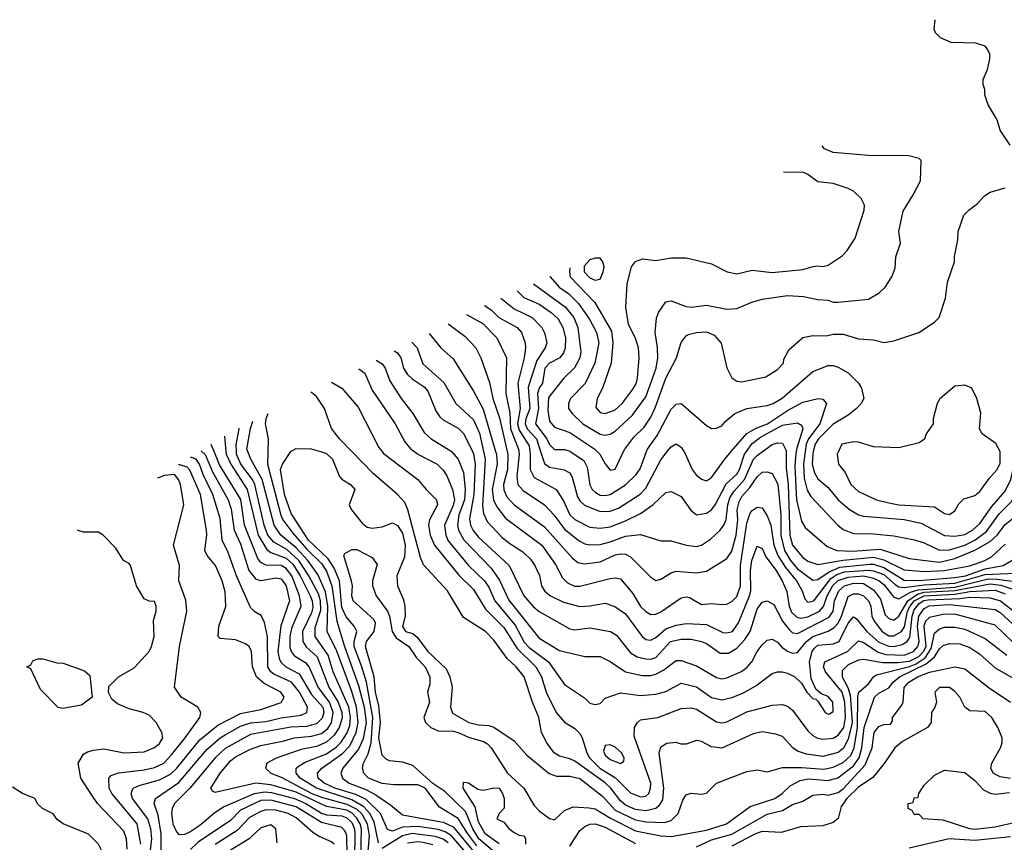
# Model space of a CAD drawing. Header units: inches. Extents: x 1793389 to 1900389, y 320802 to 470796.
# Tile 163 of 256: x 1805698 to 1809586, y 388457 to 391706. Entities that reach past the tile are written whole.
import ezdxf

# ---------------------------------------------------------------- set-up
doc = ezdxf.new("R2010")
doc.units = ezdxf.units.IN
doc.header["$MEASUREMENT"] = 0
doc.layers.add('B8308', color=7, linetype='Continuous')
doc.layers.add('B8309', color=7, linetype='Continuous')

msp = doc.modelspace()

# ---------------------------------------------------------------- linework, layer by layer
at = {"layer": 'B8308', "color": 2}
for points, elevation in [([(1806417.6, 390000), (1806430, 389988), (1806459.9, 389919.9), (1806521.1, 389810), (1806533.1, 389773.1), (1806544.4, 389690), (1806570, 389636), (1806602.6, 389530), (1806630, 389496.2), (1806650, 389491.3), (1806710, 389501.1), (1806730, 389498), (1806750.8, 389470), (1806763.1, 389410), (1806728.7, 389311.3), (1806718, 389210), (1806722.4, 389182.4), (1806728.9, 389168.9), (1806749.6, 389150), (1806801.8, 389121.8), (1806850, 389040.5), (1806895.3, 388990), (1806899.2, 388970), (1806893, 388947), (1806870, 388925.3), (1806830, 388914.4), (1806769, 388911), (1806610, 388882.3), (1806510, 388827.2), (1806469.7, 388790), (1806369.8, 388670.2), (1806309.6, 388610), (1806299.6, 388590), (1806297.6, 388570), (1806302.9, 388530), (1806317.5, 388497.5), (1806327, 388487), (1806350, 388489.5), (1806370, 388497.6), (1806410, 388525.1), (1806470, 388576.3), (1806503, 388597), (1806625.5, 388650), (1806664.2, 388655.8), (1806692.9, 388652.9), (1806783.6, 388630), (1806828.3, 388610), (1806890, 388572.4), (1806910, 388565.3), (1806970, 388560.7), (1806990, 388553.8), (1807010, 388534.5), (1807019.8, 388510), (1807021.3, 388490), (1807020.6, 388390)], 282), ([(1807044, 388336), (1807047.9, 388510), (1807043, 388530), (1807030, 388552.7), (1807011.6, 388571.6), (1806990, 388583.2), (1806910, 388598.6), (1806790, 388654.4), (1806690, 388684), (1806630, 388689.8), (1806470, 388653.2), (1806459, 388659), (1806453.2, 388670), (1806489.6, 388730), (1806530, 388778.4), (1806550, 388794.9), (1806610, 388825.3), (1806650, 388838.9), (1806742.9, 388857.1), (1806782, 388870), (1806850, 388875.5), (1806890, 388886.9), (1806914.3, 388905.8), (1806930, 388928.5), (1806936.5, 388970), (1806922, 389010), (1806876.8, 389070), (1806841.7, 389150), (1806830, 389163.5), (1806787.3, 389190), (1806771.3, 389210), (1806765.7, 389225.7), (1806765.6, 389270), (1806773.5, 389306.5), (1806809.7, 389390), (1806803.5, 389430), (1806773, 389510), (1806750, 389538.7), (1806730, 389549.8), (1806670, 389551.2), (1806650, 389561.6), (1806638, 389578), (1806586.2, 389710), (1806571.3, 389811.3), (1806487.2, 389947.2), (1806465.9, 390000)], 278), ([(1806512.3, 390000), (1806513.1, 389990), (1806531.8, 389950), (1806596.1, 389850), (1806639.3, 389670), (1806673.8, 389613.8), (1806690, 389601.7), (1806750, 389579.8), (1806776.1, 389556.1), (1806805.7, 389510), (1806845.6, 389430), (1806853.5, 389410), (1806855.1, 389384.9), (1806850, 389363.8), (1806814.7, 389290), (1806815.8, 389250), (1806828.8, 389228.8), (1806872.2, 389190), (1806918.8, 389070), (1806955.7, 389010), (1806969.8, 388970), (1806971.4, 388948.6), (1806960.3, 388910), (1806940, 388880), (1806910, 388852.6), (1806870, 388835.8), (1806810, 388823.6), (1806711.2, 388788.8), (1806674, 388770), (1806669.2, 388750), (1806689.2, 388730), (1806730, 388714), (1806851.2, 388650), (1806893.7, 388633.7), (1806990, 388607.5), (1807030, 388588.2), (1807049, 388569), (1807070.6, 388530), (1807077.5, 388482.5), (1807069.9, 388389.9)], 274), ([(1807114.7, 388454.7), (1807098.1, 388538.1), (1807081.1, 388570), (1807057.1, 388597.1), (1807010, 388625), (1806869.7, 388670), (1806806.3, 388710), (1806789.6, 388730), (1806789.6, 388750), (1806801.1, 388758.9), (1806826, 388774), (1806910, 388806.9), (1806947.2, 388832.9), (1806967.2, 388852.9), (1806991.1, 388888.9), (1807001.7, 388918.3), (1807003.9, 388950), (1806997.5, 388990), (1806935.3, 389130), (1806916.4, 389196.4), (1806864.7, 389270), (1806865.4, 389305.4), (1806886.9, 389373.1), (1806886.1, 389410), (1806878, 389438), (1806839.8, 389510), (1806800.3, 389570), (1806752.9, 389612.9), (1806701.9, 389641.9), (1806678.2, 389670), (1806663.7, 389710), (1806627.1, 389870), (1806617.6, 389890), (1806570.9, 389950), (1806553.6, 389990), (1806553.6, 390000)], 270), ([(1807476.3, 388396.3), (1807402.7, 388482.7), (1807378.1, 388498.1), (1807350, 388507.5), (1807270, 388518.7), (1807210, 388516.8), (1807170, 388501.1), (1807150, 388507), (1807122.2, 388570), (1807065.7, 388625.7), (1807026.1, 388646.1), (1806942.4, 388670), (1806900.5, 388690), (1806876.3, 388710), (1806873.6, 388730), (1806890.9, 388749.1), (1806972.4, 388807.6), (1807001.9, 388838.1), (1807027.3, 388890), (1807034.6, 388930), (1807027.6, 388990), (1807010, 389052), (1806950, 389211.8), (1806912.2, 389290), (1806914.4, 389390), (1806906.2, 389446.2), (1806875, 389515), (1806835.3, 389570), (1806790, 389619.8), (1806729.7, 389670), (1806702.4, 389710), (1806656.2, 389890), (1806611.3, 389970), (1806598.8, 390000)], 266), ([(1806678, 390000), (1806677.2, 389950), (1806729.1, 389749.1), (1806737.2, 389730), (1806777.3, 389677.3), (1806830, 389615.8), (1806890, 389557.7), (1806910, 389527.3), (1806930.7, 389470), (1806949.8, 389329.8), (1806980.3, 389230), (1807036.2, 389076.2), (1807058, 388990), (1807066, 388930), (1807054.1, 388865.9), (1807035.7, 388824.3), (1806974.5, 388750), (1806966.6, 388730), (1806972.3, 388710), (1806999.3, 388690), (1807065.5, 388665.5), (1807104.1, 388644.1), (1807163.9, 388603.9), (1807210, 388565.6), (1807370, 388535.8), (1807410, 388518.2), (1807490, 388420.3)], 262), ([(1807503.2, 388443.3), (1807467.4, 388490), (1807430, 388551.1), (1807355.8, 388595.8), (1807298.9, 388670), (1807270, 388684.4), (1807175.9, 388684.1), (1807130, 388689.7), (1807076, 388710), (1807057, 388730), (1807052, 388750), (1807056.2, 388770), (1807073.6, 388806.4), (1807086.3, 388850), (1807093.2, 388950), (1807067.2, 389090), (1807049.8, 389150), (1807018.9, 389230), (1807019.3, 389250), (1807029.6, 389290), (1807019.5, 389310), (1806987.4, 389347.4), (1806970, 389383.7), (1806960.7, 389490), (1806939.6, 389539.6), (1806916.5, 389576.5), (1806839.2, 389650), (1806770, 389755.1), (1806744.2, 389830), (1806728.3, 389930), (1806736, 389950), (1806768.7, 390000)], 258), ([(1806885.6, 390000), (1806910, 389992.7), (1806933, 389970), (1806961.1, 389901.1), (1806970.6, 389890.6), (1807004.7, 389870), (1807021, 389850), (1806999.1, 389790), (1807008, 389770), (1807050, 389718), (1807070, 389702), (1807090, 389697), (1807130, 389703.1), (1807170, 389718.8), (1807190, 389707.7), (1807210, 389677.3), (1807220.3, 389630), (1807217.2, 389582.8), (1807187.6, 389510), (1807190.3, 389470.3), (1807214, 389414), (1807218.4, 389390), (1807220.4, 389350), (1807209.3, 389309.3), (1807222, 389290), (1807250, 389281.3), (1807267.3, 389267.3), (1807310, 389210.4), (1807382, 389142), (1807396.4, 389110), (1807406, 389070), (1807399.3, 388990), (1807407.1, 388967.1), (1807471.3, 388930), (1807510, 388920.5), (1807550, 388918.8), (1807571, 388911), (1807650, 388858), (1807701.3, 388801.3), (1807788.5, 388728.5), (1807818, 388718), (1807870, 388717.6), (1807910, 388708.4), (1807999.1, 388639.1), (1808050, 388583.6), (1808130, 388545.2), (1808170, 388538.2), (1808244.6, 388535.4), (1808270, 388542.6), (1808298.4, 388570), (1808317, 388623), (1808330, 388644.7), (1808350, 388651.3), (1808390, 388646.8), (1808410, 388651.3), (1808450, 388691), (1808570, 388736.3), (1808610, 388742.8), (1808650, 388734.8), (1808710, 388752.4), (1808787.1, 388752.9), (1808873.7, 388746.3), (1808910, 388753.8), (1808950, 388771.4), (1808980.5, 388799.5), (1808993.7, 388830), (1809006.5, 388910), (1809007.6, 389032.4), (1809011.3, 389050), (1809050, 389083.1), (1809069.8, 389110.2), (1809081.3, 389118.7), (1809211.7, 389151.7), (1809238.1, 389161.9), (1809274.1, 389185.9), (1809297.7, 389222.3), (1809310, 389283), (1809330, 389300.3), (1809350, 389307), (1809390, 389307.2), (1809430, 389298.9), (1809510, 389261.3), (1809595.6, 389195.6)], 258), ([(1809623.8, 389243.8), (1809550, 389314), (1809390, 389358.6), (1809343, 389357), (1809290, 389344.6), (1809275.4, 389330), (1809268.5, 389310), (1809275.5, 389230), (1809266.8, 389210), (1809247.8, 389190), (1809210, 389171.4), (1809165.1, 389165.1), (1809105.9, 389165.9), (1809030, 389179.5), (1809010, 389176), (1808970, 389157.4), (1808946, 389134), (1808946.4, 389110), (1808968.8, 389068.8), (1808977.7, 389037.7), (1808985, 388930), (1808970, 388863.8), (1808951.4, 388828.6), (1808930, 388812), (1808870, 388796), (1808805.4, 388805.4), (1808770, 388817.1), (1808750.7, 388830), (1808710, 388874.8), (1808684.5, 388884.5), (1808630, 388893.4), (1808594.2, 388885.8), (1808470, 388828.2), (1808430, 388833.4), (1808390, 388854.8), (1808370, 388858.8), (1808330, 388844.7), (1808310, 388844), (1808290, 388850.5), (1808253.4, 388846.6), (1808228.2, 388831.8), (1808221.6, 388810), (1808239.7, 388670), (1808235.8, 388624.2), (1808221.1, 388598.9), (1808210, 388590.4), (1808170, 388581.5), (1808130, 388586.9), (1808090, 388604), (1808070, 388620.3), (1808032.9, 388670), (1808010, 388691.5), (1807890, 388777), (1807870, 388787), (1807830, 388797.1), (1807808, 388810), (1807779.3, 388850), (1807758, 388890), (1807748.2, 388950), (1807722.4, 389010), (1807690, 389110.8), (1807659.1, 389150), (1807623.1, 389183.1), (1807570, 389254.8), (1807537.3, 389290), (1807450, 389344.7), (1807387.3, 389450), (1807293, 389553), (1807281.3, 389581.3), (1807230.4, 389770), (1807218.4, 389798.4), (1807190.2, 389830.2), (1807094, 389914), (1807009.6, 390000)], 262), ([(1807129.1, 390000), (1807133.7, 389993.7), (1807270.8, 389890), (1807302.8, 389850), (1807344, 389810), (1807347.7, 389790), (1807316.4, 389730), (1807312.2, 389710), (1807319.5, 389670), (1807335.8, 389630), (1807432.2, 389512.2), (1807490, 389455.5), (1807537.6, 389377.6), (1807610, 389304.9), (1807662.4, 389222.4), (1807736.5, 389150), (1807758.9, 389110), (1807777, 389050), (1807816.3, 388970), (1807850, 388930.8), (1807890, 388906.8), (1807910, 388886), (1807919.1, 388870), (1807937, 388810), (1807948.7, 388790), (1807988.7, 388750), (1808050.9, 388710.9), (1808110, 388652.4), (1808150, 388635.8), (1808170, 388639.3), (1808182, 388650), (1808189.6, 388670), (1808189.7, 388690), (1808124.1, 388875.9), (1808126, 388910), (1808137.2, 388930), (1808150, 388940.7), (1808218, 388950), (1808310, 388985.5), (1808350, 388988.2), (1808370, 388983), (1808450, 388933), (1808470, 388928.2), (1808490, 388932.7), (1808570, 388972.4), (1808670, 388998), (1808710, 389000.7), (1808730, 388994.8), (1808750, 388978.8), (1808810, 388897.3), (1808830, 388879.1), (1808848.8, 388868.8), (1808870, 388864.4), (1808910, 388868.7), (1808930, 388879.5), (1808951.7, 388910), (1808958.7, 388950), (1808955.9, 389010), (1808946, 389050), (1808879.7, 389130), (1808871.6, 389150), (1808877.2, 389170), (1808967.3, 389210), (1809010, 389252.2), (1809030, 389245.7), (1809088.1, 389208.1), (1809118.5, 389198.5), (1809190, 389195.9), (1809227.6, 389210), (1809245.1, 389230), (1809249.8, 389250), (1809242.7, 389310), (1809247.9, 389350), (1809270, 389380.2), (1809289.4, 389390.6), (1809370, 389396.6), (1809550, 389376.9), (1809570, 389364.6), (1809670, 389272.2)], 266), ([(1807256.8, 390000), (1807270, 389990.4), (1807346.8, 389950), (1807370, 389926.8), (1807384.4, 389904.4), (1807407, 389850), (1807414.7, 389810), (1807410, 389787), (1807375.6, 389710), (1807380.3, 389670), (1807390, 389648.2), (1807470, 389550.4), (1807533.7, 389490), (1807550, 389464.9), (1807574.6, 389410), (1807655.1, 389315), (1807690, 389247.4), (1807710, 389226.7), (1807786.7, 389170), (1807850, 389080.7), (1807927.9, 389027.9), (1807950, 389006), (1807970, 389001), (1807990, 389004.7), (1808010, 389026), (1808070, 389047.7), (1808150, 389037.1), (1808210, 389041.6), (1808250, 389052.7), (1808310, 389084.9), (1808370, 389070.4), (1808430, 389028.5), (1808470, 389019.3), (1808510, 389028.2), (1808553.9, 389046.1), (1808604.9, 389075.1), (1808670, 389124), (1808690, 389130.5), (1808709.5, 389130.5), (1808730, 389125.5), (1808758.8, 389110), (1808785.5, 389085.5), (1808806.8, 389050), (1808830, 389024.7), (1808842, 389022), (1808850, 389014), (1808878, 388970), (1808890, 388962.8), (1808896, 388964), (1808910, 388974), (1808908.7, 389010), (1808890, 389033.2), (1808863.1, 389043.1), (1808842, 389062), (1808823.2, 389103.2), (1808816.8, 389170), (1808827.7, 389210), (1808836.8, 389223.2), (1808850, 389234.9), (1808910, 389240.3), (1808934, 389250), (1808970, 389323), (1808990, 389347.7), (1809001.1, 389341.1), (1809042.6, 389290), (1809090, 389248), (1809130, 389231.2), (1809150, 389230.2), (1809182.4, 389237.6), (1809202.4, 389250), (1809213.6, 389266.4), (1809222.5, 389350), (1809230, 389374.7), (1809250, 389399.8), (1809268.3, 389411.7), (1809285, 389415), (1809410, 389420.1), (1809450, 389425.7), (1809530, 389422.3), (1809570.7, 389410.8), (1809630, 389364)], 270), ([(1807403.8, 390000), (1807430, 389970.7), (1807450, 389918), (1807457.2, 389850), (1807454.5, 389810), (1807432.1, 389750), (1807426.5, 389710), (1807430.3, 389690), (1807452, 389652), (1807560.2, 389540.2), (1807592.1, 389492.1), (1807630, 389412.7), (1807750, 389263), (1807830, 389214.9), (1807930, 389190.8), (1807990, 389190.6), (1808030, 389170.6), (1808090.3, 389130.3), (1808156.2, 389116.2), (1808190, 389115.3), (1808210, 389121.3), (1808242.2, 389137.8), (1808290, 389174.9), (1808310, 389174.9), (1808370, 389153.4), (1808450, 389108.2), (1808470, 389102.4), (1808490, 389106.4), (1808548.2, 389131.8), (1808571.1, 389148.9), (1808589.4, 389170), (1808609.5, 389210), (1808630, 389237.3), (1808650, 389254.8), (1808670, 389258.8), (1808690, 389247.3), (1808707.6, 389227.6), (1808730, 389212.4), (1808750, 389204.4), (1808770, 389206.4), (1808805.4, 389250), (1808829.9, 389270.1), (1808890, 389290.3), (1808914.8, 389305.2), (1808930, 389322.6), (1808943.7, 389350), (1808970, 389427.7), (1808990, 389438.3), (1809010, 389438.3), (1809030, 389430.3), (1809050, 389410.4), (1809059, 389390), (1809062.8, 389350), (1809071.7, 389330), (1809103.7, 389290), (1809130, 389272.9), (1809150, 389272.8), (1809179.7, 389290), (1809191.6, 389308.3), (1809204.3, 389370), (1809214.6, 389390), (1809230.6, 389410), (1809270, 389430.8), (1809390, 389436.4), (1809450, 389448), (1809550, 389452.2), (1809590, 389438.9)], 274), ([(1807485.6, 390000), (1807490, 389990.8), (1807497.2, 389950), (1807491.9, 389830), (1807474.6, 389734.6), (1807478.7, 389710), (1807488.3, 389688.3), (1807510, 389662.4), (1807630.4, 389550), (1807688.5, 389430), (1807726.8, 389386.8), (1807750, 389368), (1807870, 389300.5), (1807890, 389295.5), (1807950, 389303.8), (1808031.3, 389290), (1808055.3, 389275.3), (1808110, 389205.5), (1808136, 389190), (1808170, 389181.3), (1808190, 389180.3), (1808210, 389187), (1808267.3, 389250), (1808310, 389259.5), (1808350, 389259.3), (1808390, 389250.4), (1808410, 389241.6), (1808463.4, 389203.4), (1808496.6, 389203.4), (1808530, 389223.8), (1808561.8, 389258.2), (1808582, 389290), (1808610, 389377.3), (1808630, 389404.9), (1808650, 389410.7), (1808675.6, 389395.6), (1808710.2, 389330.2), (1808736.9, 389296.9), (1808750, 389284.4), (1808770, 389282), (1808894.5, 389345.5), (1808910.8, 389370), (1808915.1, 389410), (1808932.1, 389450), (1808955.6, 389470), (1808990, 389479.8), (1809030, 389479.7), (1809070, 389454.6), (1809096.7, 389416.7), (1809115.9, 389355.9), (1809130, 389340.4), (1809150, 389334), (1809170, 389350.4), (1809204.7, 389410), (1809242.9, 389437.1), (1809270, 389445.1), (1809390, 389451.1), (1809530, 389478.3), (1809572.7, 389472.7), (1809670, 389439.1)], 278), ([(1807529.1, 390000), (1807535.5, 389970), (1807525.9, 389785.9), (1807530, 389756), (1807544.2, 389724.2), (1807602.6, 389662.6), (1807630, 389639.3), (1807684.8, 389604.8), (1807715.1, 389575.1), (1807732.7, 389550), (1807750.3, 389510.3), (1807759.1, 389470), (1807770.7, 389450), (1807791.8, 389431.8), (1807844.8, 389404.8), (1807910, 389388.2), (1807949.6, 389390.4), (1808010, 389401.6), (1808048.5, 389388.5), (1808090, 389359.1), (1808156.3, 389270), (1808170, 389258), (1808190, 389254.9), (1808210, 389266), (1808250, 389299.5), (1808290, 389314), (1808330, 389321.1), (1808410, 389317), (1808474, 389286), (1808490, 389283.8), (1808512.3, 389290), (1808536.3, 389323.7), (1808579.3, 389430), (1808584.8, 389450), (1808583.5, 389530), (1808588.6, 389570), (1808610, 389626), (1808630, 389617.3), (1808644.5, 389584.5), (1808685.7, 389530), (1808708.7, 389490), (1808727.8, 389447.8), (1808736.5, 389390), (1808745.7, 389365.7), (1808766.2, 389346.2), (1808782.8, 389342.8), (1808810, 389346.9), (1808855.8, 389370), (1808871.9, 389388.1), (1808886.6, 389430), (1808908.6, 389471.4), (1808930, 389490.8), (1808970, 389504.3), (1809030, 389508.8), (1809070, 389499.7), (1809091.8, 389490), (1809110, 389475.3), (1809150, 389424.9), (1809170, 389418.7), (1809215.5, 389444.5), (1809245.7, 389454.3), (1809390, 389464.9), (1809522.8, 389497.2), (1809556.5, 389496.5), (1809670, 389481.2)], 282), ([(1807577.3, 390000), (1807580.3, 389990), (1807583.2, 389950), (1807563.5, 389850), (1807569.3, 389809.3), (1807582.2, 389782.2), (1807616.5, 389736.5), (1807759.3, 389630), (1807813.7, 389553.7), (1807842, 389502), (1807861.4, 389481.4), (1807888.8, 389468.8), (1807910, 389468.5), (1808030, 389499.3), (1808050, 389502), (1808070, 389497.3), (1808119.6, 389439.6), (1808150, 389388), (1808170, 389368), (1808190, 389356.3), (1808210, 389358), (1808230, 389367.7), (1808310, 389422.8), (1808330, 389426.8), (1808343.5, 389423.5), (1808390, 389396), (1808430, 389400.7), (1808470, 389395.5), (1808490, 389398), (1808510, 389408), (1808530, 389428), (1808544, 389470), (1808544.5, 389550), (1808570, 389718), (1808583.1, 389756.9), (1808590, 389767.3), (1808610, 389781), (1808630, 389778), (1808650, 389746), (1808664.2, 389710), (1808676.5, 389630), (1808691.1, 389590), (1808722.1, 389542.1), (1808764.9, 389490), (1808787.2, 389450), (1808798, 389418), (1808810, 389405.5), (1808833.3, 389410), (1808900.7, 389499.2), (1808925.1, 389514.9), (1808955.2, 389524.8), (1809050, 389532.3), (1809070, 389529.4), (1809110, 389515), (1809155.3, 389475.3), (1809170, 389466.4), (1809190, 389462.7), (1809270, 389473.7), (1809390, 389481), (1809510, 389515.1), (1809658.7, 389521.3)], 286), ([(1807623.5, 390000), (1807625.8, 389990), (1807624.7, 389930), (1807607.9, 389870), (1807609.2, 389849.2), (1807622, 389822), (1807650, 389790.4), (1807770, 389702.4), (1807879.9, 389579.9), (1807902.6, 389562.6), (1807930, 389556.4), (1807990, 389565.3), (1808050, 389591.8), (1808070, 389596.4), (1808090, 389594.9), (1808110, 389584), (1808190, 389504.7), (1808210, 389491), (1808230, 389496), (1808270, 389520.7), (1808290, 389527.3), (1808370, 389521.6), (1808410, 389527.7), (1808490, 389577.3), (1808510, 389606.8), (1808527.4, 389670), (1808534.2, 389730), (1808530.8, 389770), (1808538.5, 389801.5), (1808550, 389823.1), (1808581.4, 389858.6), (1808610, 389900.5), (1808630, 389919.3), (1808650, 389920.5), (1808670, 389913), (1808692.1, 389872.1), (1808703.8, 389750), (1808703, 389670), (1808718.4, 389610), (1808741.2, 389570), (1808770, 389536.5), (1808830, 389492), (1808850, 389494.6), (1808894.3, 389525.7), (1808936.9, 389543.1), (1809055.3, 389555.3), (1809070, 389555.5), (1809110, 389542.1), (1809190, 389492.9), (1809250, 389490.9), (1809390, 389502.4), (1809433.3, 389510), (1809510, 389536.8), (1809581.2, 389550), (1809649.2, 389590)], 290), ([(1807669, 390000), (1807670.2, 389990.2), (1807661.3, 389901.3), (1807665.3, 389870), (1807685.8, 389845.8), (1807770, 389790.4), (1807809.1, 389749.1), (1807850, 389694), (1807907.9, 389647.9), (1807930, 389636.4), (1807950, 389632.2), (1807990, 389633.4), (1808030, 389643.1), (1808090, 389665.7), (1808150, 389673), (1808230, 389647.3), (1808270, 389647.3), (1808330, 389630.6), (1808370, 389625.5), (1808390, 389630.5), (1808425.3, 389654.7), (1808463.7, 389690), (1808478.4, 389710), (1808488.2, 389731.8), (1808494.6, 389790), (1808502.8, 389817.2), (1808517.7, 389842.3), (1808560.3, 389890), (1808596.3, 389970), (1808610, 389984.9), (1808630.8, 390000)], 294), ([(1807713.1, 390000), (1807714.4, 389990), (1807713.4, 389930), (1807730, 389898), (1807816.3, 389850), (1807845.1, 389805.1), (1807870, 389750.5), (1807890, 389732.2), (1807950, 389702), (1807990, 389697), (1808030, 389703.1), (1808090, 389726), (1808150, 389755.8), (1808198, 389790), (1808250, 389838.8), (1808270, 389842.8), (1808310, 389822.8), (1808348.5, 389768.5), (1808370, 389750.8), (1808410, 389756.3), (1808430, 389770.5), (1808444.2, 389790), (1808487.1, 389872.9), (1808530, 389910.4), (1808541, 389930), (1808560.3, 389990), (1808567.4, 390000)], 298), ([(1807754.9, 390000), (1807770, 389953.4), (1807790, 389938.7), (1807848.7, 389928.7), (1807870, 389916.3), (1807879.3, 389899.3), (1807901.2, 389821.2), (1807910, 389805.5), (1807929, 389789), (1807990, 389763.1), (1808030, 389764.2), (1808062.9, 389777.1), (1808148.5, 389831.5), (1808170, 389856.3), (1808230, 389967.3), (1808255.4, 390000)], 302), ([(1807872, 390000), (1807925.3, 389965.2), (1807938.5, 389938.5), (1807948.9, 389868.9), (1807958, 389850), (1807970, 389839.3), (1807990, 389828.5), (1808010, 389826.4), (1808030, 389830.4), (1808090.8, 389869.2), (1808131.8, 389910), (1808148.2, 389931.8), (1808173.2, 390000)], 306), ([(1807978.3, 390000), (1807988.4, 389990), (1808010, 389951.3), (1808030, 389926.8), (1808050, 389931.3), (1808082.3, 390000)], 310), ([(1808321.5, 390000), (1808353, 389930), (1808368.7, 389908.7), (1808390, 389890.7), (1808410, 389884), (1808430, 389897.3), (1808482, 389970), (1808507.8, 390000)], 302), ([(1808724.2, 390000), (1808724.5, 389935.5), (1808733.2, 389870), (1808738.5, 389670), (1808750.2, 389630.2), (1808790, 389582.4), (1808810, 389566.7), (1808850, 389554), (1808950, 389571.7), (1809070, 389582.5), (1809110, 389572.9), (1809190, 389532.6), (1809270, 389526.2), (1809348.7, 389530), (1809450, 389549.2), (1809509.3, 389570), (1809535.7, 389584.3), (1809590, 389634)], 294), ([(1808764.2, 390000), (1808760.9, 389979.1), (1808758.7, 389941.3), (1808765, 389810), (1808784.9, 389724.9), (1808799.9, 389699.9), (1808885.9, 389625.8), (1808924.7, 389610), (1808986.5, 389606.5), (1809095.2, 389615.2), (1809210, 389577.4), (1809330, 389563.5), (1809390, 389577.6), (1809469.2, 389610.8), (1809530, 389644.9), (1809557.4, 389670), (1809590, 389712.4), (1809661.6, 389770), (1809674.7, 389805.2), (1809694.2, 389905.8), (1809699.3, 389990), (1809696.8, 390000)], 298), ([(1808799.6, 390000), (1808792.8, 389950), (1808795.1, 389895.1), (1808807.1, 389847.1), (1808822.3, 389822.3), (1808929, 389709), (1808950, 389692.7), (1808990, 389677.1), (1809070, 389675.8), (1809150, 389667), (1809231.7, 389651.7), (1809270, 389639.5), (1809330.3, 389610.3), (1809370, 389612.6), (1809430, 389631), (1809469.7, 389650), (1809515.1, 389684.9), (1809565.8, 389754.2), (1809616.2, 389803.8), (1809630.7, 389829.3), (1809658.4, 389910), (1809667.2, 389950), (1809671.3, 389990), (1809668.8, 390000)], 302), ([(1808831.9, 390000), (1808829.4, 389990.6), (1808827.6, 389950), (1808835.9, 389915.9), (1808850, 389893), (1808890, 389858), (1808930.6, 389810), (1808973, 389773), (1809010, 389750.4), (1809030, 389744.4), (1809190, 389732), (1809257.7, 389717.7), (1809350, 389668.7), (1809390, 389665.7), (1809430, 389672.4), (1809460.7, 389690), (1809490, 389716.4), (1809536.2, 389783.8), (1809590, 389844.4), (1809611.7, 389890), (1809634.8, 389990), (1809632.7, 390000)], 306), ([(1808930.7, 390000), (1808926, 389990), (1808930.7, 389950.7), (1808957.1, 389917.1), (1808980.5, 389870), (1809010, 389842), (1809081, 389810), (1809130, 389797.6), (1809170, 389790.4), (1809310, 389782), (1809350, 389756), (1809370, 389751), (1809390, 389766), (1809406.3, 389793.7), (1809426, 389814), (1809470, 389826.8), (1809490, 389842.8), (1809525.8, 389894.2), (1809557.2, 389930), (1809570, 389954), (1809570, 389998), (1809569, 390000)], 310), ([(1806256.2, 388383.8), (1806257.4, 388490), (1806244.5, 388564.5), (1806229.6, 388610), (1806234.5, 388630), (1806326.4, 388693.6), (1806437.2, 388822.8), (1806490, 388868.9), (1806510, 388880.9), (1806570, 388914.9), (1806610, 388929.1), (1806670, 388934.4), (1806730, 388949.1), (1806810, 388958.7), (1806831.8, 388970), (1806834.7, 388990), (1806802.7, 389050), (1806771.2, 389090), (1806701.3, 389121.3), (1806689.6, 389130), (1806677.4, 389150), (1806676.4, 389270), (1806665.1, 389325.1), (1806652.3, 389352.3), (1806627.2, 389367.2), (1806610, 389384), (1806554, 389510), (1806521, 389601), (1806498, 389650), (1806490, 389735.3), (1806460.9, 389830), (1806422, 389910), (1806408.7, 389950), (1806395.4, 389970), (1806377, 389977), (1806373.2, 389977.4)], 286), ([(1806208.6, 388370), (1806219.8, 388470), (1806216.1, 388510), (1806204.7, 388550), (1806143, 388630), (1806138.4, 388650), (1806146, 388670), (1806170, 388681.1), (1806250, 388703.6), (1806293.8, 388726.2), (1806318.9, 388750), (1806410, 388862), (1806481, 388919), (1806570, 388966), (1806650, 388981.1), (1806731.1, 389008.9), (1806742.7, 389030), (1806729.2, 389050), (1806663.9, 389083.9), (1806633.3, 389110), (1806616.9, 389150), (1806614, 389210), (1806604, 389230), (1806590, 389241.2), (1806550, 389256), (1806490, 389262), (1806482, 389270), (1806484, 389310), (1806512, 389388), (1806510, 389446), (1806497.6, 389490), (1806471.6, 389550), (1806438, 389590), (1806429.7, 389609.7), (1806437.4, 389670), (1806435.8, 389690), (1806412.4, 389830), (1806370, 389926.6), (1806359.1, 389939.1), (1806330, 389948), (1806324.8, 389947.4)], 290), ([(1806176, 388450), (1806162.6, 388530), (1806062.4, 388650), (1806051.5, 388670), (1806049.5, 388710), (1806059.6, 388720.4), (1806088.2, 388731.8), (1806190, 388743.1), (1806230, 388751.7), (1806267, 388770), (1806298.2, 388801.8), (1806351.3, 388870), (1806409.2, 388950), (1806414, 388970), (1806402, 388990), (1806335.3, 389030), (1806309.2, 389070), (1806329.5, 389230), (1806358.7, 389370), (1806353.8, 389413.8), (1806326, 389490), (1806329.4, 389550), (1806306, 389630), (1806346.6, 389790), (1806333, 389870), (1806325.6, 389890), (1806309.6, 389909.6), (1806270, 389905.6), (1806241.8, 389894.9)], 294), ([(1806122, 388430), (1806120.5, 388470), (1806110, 388501.2), (1806006, 388610), (1805982.4, 388642.4), (1805939, 388710), (1805929, 388770), (1805950, 388804.7), (1805965.6, 388814.4), (1805990, 388821), (1806030, 388826), (1806110.6, 388810.6), (1806190, 388814), (1806230, 388831), (1806250, 388846.8), (1806264, 388870), (1806259, 388890), (1806237.2, 388930), (1806210, 388959), (1806186, 388970), (1806130, 388984), (1806084, 389004), (1806062, 389022), (1806048.7, 389048.7), (1806050, 389072), (1806088, 389110), (1806150, 389146), (1806209, 389210), (1806219, 389230), (1806229.3, 389270), (1806227, 389333), (1806237.2, 389370), (1806237.2, 389390), (1806230, 389408), (1806208.9, 389408.9), (1806190, 389418), (1806159, 389470), (1806135.3, 389550), (1806130, 389558), (1806108, 389570), (1806078, 389618), (1806028, 389670), (1806010, 389682), (1805950, 389682), (1805928.9, 389688.9), (1805927.9, 389691.7)], 298), ([(1807564.8, 388424.8), (1807511.6, 388470), (1807486.8, 388510), (1807458.3, 388578.3), (1807377.5, 388657.5), (1807330, 388689.7), (1807250, 388759.6), (1807210, 388774), (1807158, 388778), (1807144.9, 388784.9), (1807130, 388801.2), (1807115.9, 388870), (1807122.6, 388930), (1807116.4, 388996.4), (1807103.1, 389050), (1807097.2, 389110), (1807063, 389230), (1807068.2, 389250), (1807097.6, 389290), (1807102.5, 389322.5), (1807096.6, 389336.6), (1807015.1, 389410), (1807009.7, 389430), (1807012, 389470), (1807008.4, 389488.4), (1806978, 389590), (1806982, 389598), (1807010, 389614), (1807030, 389614), (1807090, 389582), (1807110, 389554), (1807091, 389490), (1807091, 389470), (1807106, 389430), (1807150.4, 389370), (1807158.4, 389350), (1807169, 389289), (1807184.2, 389264.2), (1807235.3, 389230), (1807265.5, 389185.5), (1807298.7, 389150), (1807317.1, 389110), (1807318, 389082), (1807308, 389050), (1807316.3, 389010), (1807294.4, 388950), (1807300.4, 388930), (1807322, 388910), (1807350, 388897.6), (1807410, 388895.6), (1807430, 388890.3), (1807470, 388871.5), (1807530, 388854.9), (1807545.2, 388845.2), (1807559.6, 388830), (1807624.4, 388730), (1807688.2, 388670), (1807730, 388602.8), (1807750, 388581), (1807790, 388551.3), (1807810, 388546), (1807850, 388582), (1807883.1, 388596.9), (1807946.8, 388593.2), (1807970, 388588.5), (1808031.5, 388551.5), (1808130, 388501.5), (1808230, 388481.7), (1808270, 388480.3), (1808410, 388504.2), (1808488.7, 388530), (1808582, 388598), (1808679.3, 388630), (1808709.5, 388650), (1808740.4, 388679.6), (1808779.5, 388700.5), (1808812.5, 388707.5), (1808890, 388700.9), (1808928.8, 388711.2), (1808990, 388759.1), (1809012.4, 388790), (1809023.9, 388830), (1809032.7, 388910), (1809074, 389030), (1809090, 389046), (1809130, 389066.8), (1809147.3, 389090), (1809172.6, 389110), (1809278, 389162), (1809310.6, 389189.4), (1809330, 389220.4), (1809345.2, 389234.8), (1809370, 389242.4), (1809410, 389240.4), (1809450, 389226), (1809490, 389199.3), (1809550, 389146), (1809630, 389099.3)], 254), ([(1808370, 388438.3), (1808430, 388466.4), (1808510.5, 388489.5), (1808650, 388568.4), (1808710, 388582.4), (1808750, 388606.4), (1808790, 388618.8), (1808830, 388643), (1808870, 388646.4), (1808890, 388643.1), (1808930, 388653.1), (1808950.5, 388669.5), (1809036.6, 388763.4), (1809064, 388830), (1809072, 388890), (1809090, 388914), (1809110, 388922), (1809136.4, 388923.6), (1809144, 388936), (1809144.5, 388950), (1809182, 388998), (1809186.9, 389010), (1809191.1, 389068.9), (1809209.6, 389090), (1809243.7, 389110), (1809290, 389128.8), (1809390, 389150.4), (1809430, 389142), (1809526.4, 389066.4), (1809610.7, 389010)], 250), ([(1809610, 388708.9), (1809570, 388715.8), (1809542, 388730), (1809533, 388750), (1809536.3, 388770), (1809570.7, 388830), (1809577.3, 388850), (1809577.3, 388870), (1809560.7, 388910), (1809536.3, 388950), (1809510, 388973), (1809450, 388975.5), (1809430.7, 388990), (1809410.4, 389030), (1809390, 389053), (1809370, 389067.7), (1809330, 389067.7), (1809312.3, 389050), (1809317.6, 389010), (1809311.6, 388990), (1809298.4, 388970), (1809297.6, 388930), (1809282.9, 388910), (1809184.4, 388855.6), (1809153.6, 388830), (1809112, 388768), (1809067, 388713), (1809010, 388674.9), (1808964.7, 388630), (1808942.4, 388597.6), (1808929.7, 388550.3), (1808910, 388534.4), (1808870, 388522), (1808781.7, 388518.3), (1808704.9, 388495.1), (1808630, 388498.9), (1808603.7, 388490), (1808510, 388441.6)], 246), ([(1809630, 388534.5), (1809550, 388516.3), (1809470, 388507.4), (1809449.8, 388509.8), (1809344, 388544), (1809266, 388550), (1809250, 388566), (1809230, 388566), (1809222, 388582), (1809206, 388590), (1809206, 388610), (1809226, 388614), (1809230, 388632), (1809246, 388634), (1809248, 388650), (1809270, 388682), (1809310, 388722), (1809350, 388742), (1809430, 388732), (1809470, 388700.7), (1809503.8, 388663.8), (1809530, 388650.6), (1809550, 388646.8), (1809606.9, 388653.1)], 242), ([(1805690, 388148.5), (1805742, 388102), (1805790, 388070.2), (1805810, 388066.2), (1805924.5, 388075.5), (1805935.1, 388084.9), (1805969.4, 388150), (1806030, 388312), (1806040.9, 388350), (1806029.3, 388410), (1806009.2, 388450), (1805970, 388489), (1805869.5, 388529.5), (1805846.8, 388546.8), (1805830, 388568.7), (1805788, 388590), (1805770, 388608), (1805758, 388630), (1805709.5, 388649.5), (1805670, 388674)], 302), ([(1807590.9, 388450.9), (1807535.8, 388490), (1807510, 388537.2), (1807496.8, 388596.8), (1807449.5, 388670.5), (1807450, 388694), (1807470, 388692), (1807507.3, 388667.3), (1807530, 388662.8), (1807570, 388672), (1807591, 388670), (1807604.7, 388650), (1807611.3, 388630), (1807611.1, 388591.1), (1807592, 388570), (1807582, 388550), (1807610, 388536), (1807630, 388511), (1807650, 388496), (1807670, 388484.7), (1807690, 388482), (1807696, 388470), (1807694.8, 388450)], 250), ([(1806991.3, 388408.7), (1806990, 388484), (1806982.2, 388502.2), (1806970, 388515.8), (1806890, 388534.6), (1806790, 388596.5), (1806690, 388623.2), (1806650, 388622.2), (1806570, 388583.1), (1806530, 388543), (1806403.1, 388456.9), (1806372, 388427.9)], 286), ([(1806939.3, 388450), (1806930, 388459.3), (1806880.1, 388480.1), (1806855.6, 388495.6), (1806790, 388554), (1806758, 388570), (1806710, 388583.1), (1806670, 388585.1), (1806650, 388578.5), (1806605.1, 388554.9), (1806557.2, 388502.8), (1806470, 388448.4)], 290), ([(1806715.1, 388455.1), (1806709.2, 388510), (1806690, 388526), (1806650, 388514.5), (1806604.9, 388470), (1806504.9, 388410)], 294), ([(1807870, 388442), (1807910, 388503.1), (1807930, 388519.5), (1807950, 388528.8), (1807970, 388530.3), (1808010, 388516.5), (1808130, 388451.5)], 250), ([(1807390, 388454.6), (1807370, 388468.9), (1807339.3, 388479.3), (1807248.2, 388491.8), (1807210, 388482.5), (1807130, 388431.8)], 270), ([(1809210, 388434.7), (1809367.9, 388472.1), (1809470, 388465.5), (1809610, 388479.7)], 246), ([(1807230, 388454.4), (1807270, 388459.8), (1807290, 388457.3), (1807330, 388447.9)], 274)]:
    msp.add_lwpolyline(points, dxfattribs=dict(at, elevation=elevation))
for points, elevation in [([(1805870, 388985.2), (1805849.5, 388989.5), (1805780.2, 389060.2), (1805742, 389142), (1805726, 389150), (1805742, 389158), (1805750, 389174), (1805770, 389182), (1805790, 389182), (1805845.4, 389165.4), (1805870, 389164.7), (1805954.4, 389134.4), (1805975.3, 389115.3), (1805984.7, 389030), (1805942, 388998), (1805890, 388989)], 298), ([(1808030, 388841.2), (1808010, 388839), (1808003.8, 388816.2), (1808010, 388800.7), (1808030, 388783.8), (1808070, 388767.7), (1808083.1, 388776.9), (1808085.2, 388790), (1808075.1, 388810), (1808050, 388832.3)], 270)]:
    msp.add_lwpolyline(points, close=True, dxfattribs=dict(at, elevation=elevation))
at = {"layer": 'B8309', "color": 2}
for p, q in [((1806465.9, 390000, 278), (1806454.6, 390027.9, 278)), ((1806507.1, 390060.4, 274), (1806512.3, 390000, 274)), ((1806414.5, 390003, 282), (1806417.6, 390000, 282))]:
    msp.add_line(p, q, dxfattribs=at)
for points, elevation in [([(1809608.7, 391210), (1809569.3, 391269.3), (1809557.2, 391310), (1809522, 391370), (1809508.7, 391408.7), (1809508.7, 391430), (1809502, 391450), (1809502, 391470), (1809519, 391510), (1809529, 391550), (1809528.7, 391570), (1809519, 391590), (1809510, 391602), (1809473.6, 391613.6), (1809376.4, 391616.4), (1809334.6, 391634.6), (1809314.6, 391654.6), (1809308.9, 391668.9), (1809313.5, 391706.2)], 310), ([(1807791.5, 390692.2), (1807792.7, 390690), (1807828.5, 390650), (1807864.8, 390624.8), (1807904.8, 390584.8), (1807950, 390520.5), (1807975.3, 390470), (1807985.3, 390430), (1807968.8, 390350), (1807931.3, 390268.7), (1807873.4, 390210), (1807864.9, 390190), (1807864.9, 390170), (1807879.1, 390150), (1807921.6, 390110), (1807990, 390068.7), (1808010, 390064.9), (1808030, 390068.4), (1808050, 390080.4), (1808116.8, 390143.2), (1808170, 390216.3), (1808211.1, 390330), (1808217.4, 390370), (1808216.9, 390410), (1808207.5, 390472.5), (1808212.5, 390527.5), (1808221.2, 390550), (1808250, 390592), (1808270, 390596), (1808330, 390573.4), (1808350, 390570.6), (1808410, 390578), (1808490, 390563), (1808530, 390564.9), (1808589.6, 390590.4), (1808630, 390602), (1808730, 390616.3), (1808792.7, 390612.7), (1808850, 390600.7), (1808890, 390598.8), (1808910, 390590.8), (1808930, 390590.7), (1809050, 390602.8), (1809092.5, 390627.5), (1809115.3, 390650), (1809142, 390690), (1809155.1, 390724.9), (1809157.2, 390770), (1809176.5, 390823.5), (1809169.3, 390870), (1809186, 390950), (1809226.3, 391013.7), (1809255.3, 391070), (1809258, 391150), (1809250, 391158), (1809208.9, 391168.9), (1809050, 391169.4), (1808910, 391181.2), (1808876.5, 391196.5), (1808867.4, 391207.4)], 314), ([(1807869.9, 390726), (1807868.7, 390710), (1807872.2, 390690), (1807969.2, 390589.2), (1808035.6, 390475.6), (1808040.3, 390430), (1808034, 390350), (1807999.3, 390250), (1807978, 390210), (1807973.7, 390173.7), (1807990, 390154), (1808010, 390150.6), (1808050, 390165.5), (1808077, 390190), (1808117, 390243), (1808131.9, 390268.1), (1808137.4, 390290), (1808144.5, 390370), (1808142, 390410), (1808130, 390448.7), (1808101.5, 390501.5), (1808091.8, 390570), (1808096.6, 390663.4), (1808114, 390730), (1808130, 390751), (1808158, 390762), (1808210, 390754.8), (1808270, 390766), (1808330, 390766), (1808430, 390742), (1808492, 390710), (1808530, 390702), (1808590, 390717.3), (1808670, 390708), (1808790, 390719.1), (1808830.8, 390730.8), (1808850, 390734), (1808870, 390731), (1808890, 390736), (1808946.3, 390773.7), (1808965.6, 390794.4), (1808996.5, 390843.5), (1809033.2, 390953.2), (1809033.6, 390973.6), (1809020.2, 391000.2), (1808990, 391028.7), (1808970, 391039), (1808910, 391059.3), (1808850, 391065.2), (1808810, 391095.1), (1808790, 391103.7), (1808730, 391102.7), (1808714.1, 391104.4)], 318), ([(1808082.3, 390000), (1808087, 390010), (1808122.5, 390057.5), (1808163.7, 390096.3), (1808190, 390136.3), (1808207.6, 390172.4), (1808250, 390290.7), (1808292, 390370), (1808309.5, 390430.5), (1808330, 390458), (1808338, 390462), (1808370, 390470.7), (1808410, 390473.4), (1808439.9, 390459.9), (1808467.9, 390427.9), (1808490.7, 390330.7), (1808510, 390292), (1808530, 390278), (1808550, 390276), (1808644.7, 390295.3), (1808690, 390324.7), (1808714, 390350), (1808715.3, 390364.7), (1808736.4, 390403.6), (1808790, 390451.3), (1808830, 390458.8), (1808883.2, 390456.8), (1808910, 390464), (1808950, 390464), (1809010, 390446), (1809070, 390441), (1809110, 390431.3), (1809150, 390438), (1809248.9, 390471.1), (1809310, 390511.3), (1809328.7, 390530), (1809353.6, 390606.4), (1809362, 390670), (1809388.7, 390750), (1809388.9, 390771.1), (1809403.1, 390836.9), (1809404, 390870), (1809426.3, 390933.7), (1809445.6, 390954.4), (1809480.4, 390979.6), (1809508, 391010), (1809530, 391024.7), (1809590, 391042)], 310), ([(1807726.6, 390663.3), (1807853.7, 390570), (1807886.3, 390530), (1807902.6, 390490), (1807913.5, 390393.5), (1807910.3, 390370), (1807889, 390331), (1807847.3, 390290), (1807786.5, 390213.5), (1807783, 390163), (1807790, 390120.7), (1807810, 390097.1), (1807870, 390075.8), (1807969.1, 390009.1), (1807978.3, 390000)], 310), ([(1807662.1, 390634.6), (1807689.1, 390609.1), (1807750, 390582), (1807797.1, 390550), (1807824.2, 390524.2), (1807843.1, 390490), (1807852.9, 390450), (1807851.5, 390408.5), (1807844.9, 390390), (1807830.4, 390370), (1807790, 390349.7), (1807771.8, 390330), (1807762.6, 390270), (1807749, 390250), (1807743.2, 390230), (1807746.2, 390170), (1807734.3, 390110), (1807779, 390050), (1807790, 390027.7), (1807810, 390008), (1807850, 390008.4), (1807870, 390001.3), (1807872, 390000)], 306), ([(1807533.1, 390577), (1807559.7, 390559.7), (1807590.6, 390530), (1807662, 390490), (1807679.3, 390470), (1807694.4, 390430), (1807695.8, 390410), (1807690.3, 390370), (1807664.7, 390270), (1807674.2, 390170), (1807664.4, 390110), (1807670, 390085.3), (1807710, 390022.8), (1807713.1, 390000)], 298), ([(1807598.1, 390606), (1807650, 390563.7), (1807722, 390530), (1807759.3, 390490), (1807770.7, 390469.3), (1807779.3, 390430), (1807772.7, 390410), (1807740.2, 390359.8), (1807705.9, 390254.1), (1807712.8, 390170), (1807696.8, 390130), (1807693.7, 390110), (1807702.6, 390090), (1807738.8, 390050), (1807754.9, 390000)], 302), ([(1807462.7, 390541.6), (1807526.6, 390506.6), (1807582, 390450), (1807620.5, 390370), (1807618.3, 390230), (1807633, 390153), (1807636.6, 390090), (1807667.8, 390010), (1807669, 390000)], 294), ([(1807389.4, 390504.7), (1807456.5, 390456.5), (1807499.1, 390410), (1807519.1, 390370), (1807552.9, 390272.9), (1807566.3, 390210), (1807592.9, 390132.9), (1807623.5, 390000)], 290), ([(1807314.4, 390466.9), (1807360.7, 390410), (1807410, 390366.8), (1807490, 390238.8), (1807528.1, 390168.1), (1807577.3, 390000)], 286), ([(1807246.7, 390432.8), (1807268.2, 390410), (1807290, 390347.3), (1807372.4, 390272.4), (1807420.5, 390190), (1807490, 390125.5), (1807513.4, 390073.4), (1807529.1, 390000)], 282), ([(1807176.6, 390397.6), (1807190.4, 390390), (1807203.1, 390370), (1807214, 390330), (1807230, 390304.9), (1807247.7, 390287.7), (1807295.8, 390255.8), (1807310, 390238.8), (1807341.1, 390161.1), (1807357, 390137), (1807370, 390125.5), (1807430, 390092.4), (1807452.4, 390070), (1807485.6, 390000)], 278), ([(1807105.3, 390361.7), (1807130, 390347.3), (1807141.6, 390330), (1807159.9, 390279.9), (1807204.9, 390210), (1807250, 390150.8), (1807295.6, 390075.6), (1807322.8, 390050), (1807402, 390002), (1807403.8, 390000)], 274), ([(1808173.2, 390000), (1808176.9, 390010), (1808215.7, 390064.3), (1808270, 390167.3), (1808290, 390187.3), (1808310.7, 390190.7), (1808410, 390102.8), (1808430, 390091.3), (1808450, 390092), (1808470, 390102), (1808482, 390118), (1808522, 390150), (1808570, 390170.4), (1808650, 390181.6), (1808673.2, 390190), (1808708.3, 390211.7), (1808830, 390316.3), (1808890, 390340.7), (1808910, 390340.7), (1808930, 390334), (1808970, 390310.6), (1809010, 390270.8), (1809022, 390250), (1809030.7, 390210), (1809020.7, 390190), (1809002.8, 390170), (1808970, 390144.5), (1808910, 390108.2), (1808852.8, 390050), (1808839.7, 390030), (1808831.9, 390000)], 306), ([(1807037.3, 390327.5), (1807061.3, 390310), (1807090, 390242.8), (1807180.5, 390110), (1807219.2, 390039.2), (1807243, 390010), (1807256.8, 390000)], 270), ([(1806929.4, 390273.8), (1806970, 390250.8), (1807035.1, 390175.1), (1807116.8, 390016.8), (1807129.1, 390000)], 266), ([(1809569, 390000), (1809552.1, 390032.1), (1809498, 390070), (1809488, 390090), (1809493.6, 390153.6), (1809478, 390210), (1809458, 390250), (1809430, 390262), (1809390, 390258), (1809330.9, 390209.1), (1809321, 390190), (1809304.7, 390130), (1809304.7, 390110), (1809278, 390070), (1809270.8, 390049.2), (1809250, 390035.3), (1809170, 390015.3), (1809070, 390019), (1809010, 390037.2), (1808990, 390039), (1808944.7, 390030), (1808930.7, 390000)], 310), ([(1807009.6, 390000), (1806960.5, 390050), (1806930, 390091), (1806901.3, 390170), (1806870, 390217.6), (1806850, 390233.4), (1806848.4, 390233.8)], 262), ([(1808507.8, 390000), (1808569, 390071), (1808606.7, 390093.3), (1808650.5, 390109.5), (1808730, 390162.7), (1808790, 390195.3), (1808850.4, 390210.4), (1808870, 390206.8), (1808884, 390190), (1808857.3, 390110), (1808813, 390050), (1808803.8, 390030), (1808799.6, 390000)], 302), ([(1806677.7, 390149.4), (1806669.7, 390130), (1806668, 390110), (1806678.7, 390050), (1806678, 390000)], 262), ([(1806598.8, 390000), (1806594.7, 390010), (1806610, 390091), (1806618.1, 390119.9)], 266), ([(1808567.4, 390000), (1808590, 390031.8), (1808623.1, 390056.9), (1808710, 390104), (1808770, 390113.4), (1808784.9, 390104.9), (1808790.3, 390090.3), (1808766.4, 390013.6), (1808764.2, 390000)], 298), ([(1806553.6, 390000), (1806553.4, 390026.6), (1806564.7, 390090), (1806564.4, 390093.3)], 270), ([(1808255.4, 390000), (1808270, 390018.8), (1808290, 390030.8), (1808310, 390018), (1808321.1, 390001.1), (1808321.5, 390000)], 302), ([(1808630.8, 390000), (1808670, 390028.4), (1808690, 390034.4), (1808710, 390033.4), (1808724.2, 390004.2), (1808724.2, 390000)], 294), ([(1806768.7, 390000), (1806770, 390002), (1806790, 390012), (1806849, 390011), (1806885.6, 390000)], 258)]:
    msp.add_lwpolyline(points, dxfattribs=dict(at, elevation=elevation))
at = {"layer": 'B8309', "color": 2, "elevation": 322}
msp.add_lwpolyline([(1807990, 390764), (1807970, 390763.7), (1807950, 390757), (1807927, 390733), (1807927, 390710), (1807950, 390686), (1807970, 390677.3), (1807990, 390681), (1808002.7, 390710), (1808006, 390730), (1808001.2, 390750)], close=True, dxfattribs=at)

doc.saveas('drawing.dxf')
